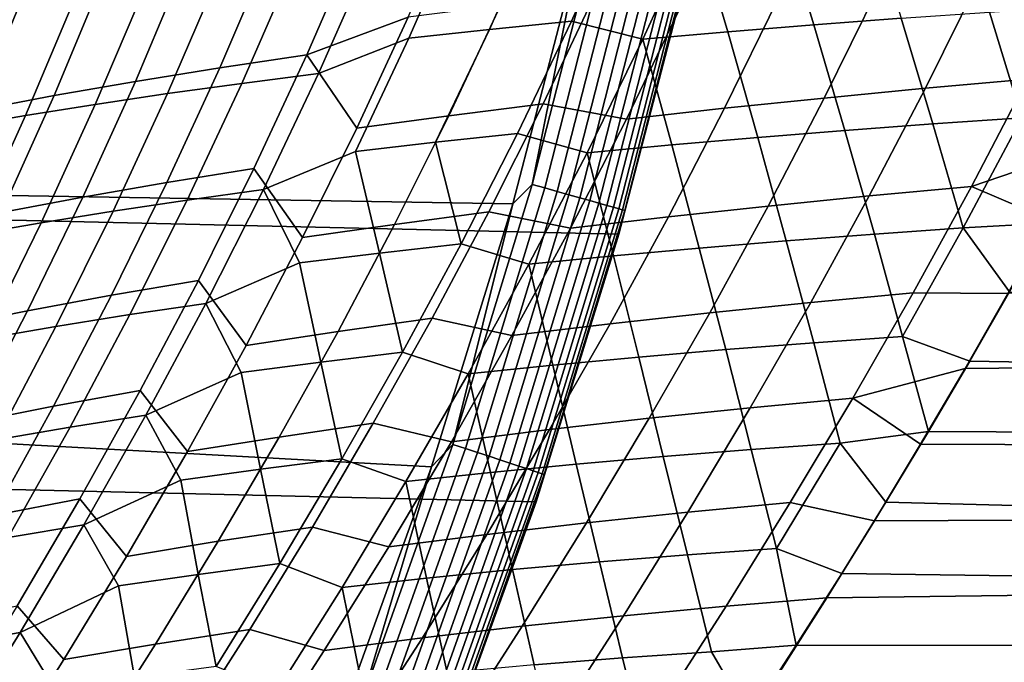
# Model space of a CAD drawing. Header units: metres. Extents: x -28 to 70, y -212 to 28.
# Tile 147 of 239: x 23.73 to 28.2, y -9.47 to -6.55. Entities that reach past the tile are written whole.
import ezdxf

# ---------------------------------------------------------------- set-up
doc = ezdxf.new("R2010")
doc.units = ezdxf.units.M
doc.layers.add('solid_10_261_102_XXX', color=7, linetype='CONTINUOUS')

msp = doc.modelspace()

# ---------------------------------------------------------------- linework, layer by layer
at = {"layer": 'solid_10_261_102_XXX'}
for points in [[(26.450205, -7.525734, -5), (-26.769545, -6.296132, -5), (-27.031759, -5.053116, -5), (26.769545, -6.296132, -5)], [(25.035469, -6.713106, 133.953827), (25.494452, -6.542109, 133.782639), (25.714964, -6.031141, 133.938904), (25.262138, -6.189794, 134.115906)], [(25.862659, -6.597704, 94.432526), (26.093443, -6.077456, 94.269493), (26.466856, -6.043052, 94.41497), (26.234863, -6.560521, 94.578285)], [(26.466856, -6.043052, 94.41497), (26.798952, -6.120088, 94.574814), (26.558443, -6.642921, 94.744347), (26.234863, -6.560521, 94.578285)], [(27.185192, -6.088622, 94.681549), (27.576862, -6.058801, 94.76825), (27.730043, -6.547384, 95.004044), (27.334433, -6.577353, 94.937943)], [(25.087425, -6.798535, 94.12458), (25.32308, -6.263962, 93.956131), (25.727673, -6.113692, 94.10527), (25.498152, -6.636965, 94.268005)], [(25.498152, -6.636965, 94.268005), (25.727673, -6.113692, 94.10527), (26.093443, -6.077456, 94.269493), (25.862659, -6.597704, 94.432526)], [(26.056801, -7.300773, -0.003646), (26.362089, -6.107242, -0.003646), (26.282734, -6.182054)], [(26.114044, -7.316812, -0.014544), (26.420002, -6.120659, -0.014544), (26.362089, -6.107242, -0.003646), (26.056801, -7.300773, -0.003646)], [(26.798952, -6.120088, 94.574814), (27.185192, -6.088622, 94.681549), (27.334433, -6.577353, 94.937943), (26.943661, -6.609174, 94.851227)], [(26.169603, -7.332379, -0.032535), (26.476213, -6.133681, -0.032535), (26.420002, -6.120659, -0.014544), (26.114044, -7.316812, -0.014544)], [(26.222666, -7.347247, -0.057356), (26.529898, -6.146118, -0.057356), (26.476213, -6.133681, -0.032535), (26.169603, -7.332379, -0.032535)], [(26.272457, -7.361197, -0.088645), (26.580273, -6.157788, -0.088645), (26.529898, -6.146118, -0.057356), (26.222666, -7.347247, -0.057356)], [(26.318251, -7.374028, -0.125945), (26.626602, -6.168521, -0.125945), (26.580273, -6.157788, -0.088645), (26.272457, -7.361197, -0.088645)], [(26.558443, -6.642921, 94.744347), (26.798952, -6.120088, 94.574814), (26.943661, -6.609174, 94.851227)], [(25.96916, -7.389359), (26.282734, -6.182054), (21.081408, -6.290798), (20.752855, -7.301978)], [(24.865923, -6.244205, 134.346924), (24.640198, -6.772108, 134.184723), (25.035469, -6.713106, 133.953827), (25.262138, -6.189794, 134.115906)], [(26.056801, -7.300773, -0.003646), (26.282734, -6.182054), (25.96916, -7.389359)], [(26.359375, -7.38555, -0.16871), (26.668209, -6.17816, -0.16871), (26.626602, -6.168521, -0.125945), (26.318251, -7.374028, -0.125945)], [(26.395231, -7.395597, -0.216316), (26.704485, -6.186564, -0.216316), (26.668209, -6.17816, -0.16871), (26.359375, -7.38555, -0.16871)], [(26.425293, -7.40402, -0.268066), (26.7349, -6.19361, -0.268066), (26.704485, -6.186564, -0.216316), (26.395231, -7.395597, -0.216316)], [(26.449123, -7.410697, -0.323206), (26.759008, -6.199196, -0.323206), (26.7349, -6.19361, -0.268066), (26.425293, -7.40402, -0.268066)], [(26.466373, -7.41553, -0.380929), (26.776461, -6.203239, -0.380929), (26.759008, -6.199196, -0.323206), (26.449123, -7.410697, -0.323206)], [(26.476791, -7.418449, -0.440391), (26.787001, -6.205681, -0.440391), (26.776461, -6.203239, -0.380929), (26.466373, -7.41553, -0.380929)], [(24.482586, -6.301054, 134.59964), (24.257776, -6.833811, 134.437286), (24.640198, -6.772108, 134.184723), (24.865923, -6.244205, 134.346924)], [(26.476791, -7.418449, -0.440391), (26.769547, -6.296136, -0.5), (26.787001, -6.205681, -0.440391)], [(24.740488, -6.842817, 93.924225), (24.974857, -6.304701, 93.756058), (25.32308, -6.263962, 93.956131), (25.087425, -6.798535, 94.12458)], [(26.074398, -8.739312, -5), (-26.450205, -7.525734, -5), (-26.769545, -6.296132, -5), (26.450205, -7.525734, -5)], [(24.113049, -6.360374, 134.873184), (23.889088, -6.898236, 134.710632), (24.257776, -6.833811, 134.437286), (24.482586, -6.301054, 134.59964)], [(24.403107, -6.889276, 93.706924), (24.636209, -6.347392, 93.539009), (24.974857, -6.304701, 93.756058), (24.740488, -6.842817, 93.924225)], [(26.769547, -6.296136, -0.5), (26.450207, -7.525728, -0.5), (26.450205, -7.525734, -5), (26.769545, -6.296132, -5)], [(26.476791, -7.418449, -0.440391), (26.450207, -7.525728, -0.5), (26.769547, -6.296136, -0.5)], [(28.083147, -6.371315, 133.014694), (27.839647, -6.865004, 132.842438), (28.302902, -6.823353, 132.814285), (28.546234, -6.331348, 132.985519)], [(23.758236, -6.422201, 135.166641), (23.535023, -6.965403, 135.003845), (23.889088, -6.898236, 134.710632), (24.113049, -6.360374, 134.873184)], [(24.07588, -6.937915, 93.473312), (24.307764, -6.392051, 93.305618), (24.636209, -6.347392, 93.539009), (24.403107, -6.889276, 93.706924)], [(27.624853, -6.413239, 133.071381), (27.381424, -6.908991, 132.898361), (27.839647, -6.865004, 132.842438), (28.083147, -6.371315, 133.014694)], [(23.419071, -6.486568, 135.479126), (23.196468, -7.035332, 135.315979), (23.535023, -6.965403, 135.003845), (23.758236, -6.422201, 135.166641)], [(23.759411, -6.988741, 93.224014), (23.990149, -6.438693, 93.056496), (24.307764, -6.392051, 93.305618), (24.07588, -6.937915, 93.473312)], [(27.172424, -6.457252, 133.154984), (26.929264, -6.955431, 132.9814), (27.381424, -6.908991, 132.898361), (27.624853, -6.413239, 133.071381)], [(23.454304, -7.041759, 92.959671), (23.683989, -6.487334, 92.792267), (23.990149, -6.438693, 93.056496), (23.759411, -6.988741, 93.224014)], [(25.912941, -6.489321, 133.597809), (25.678787, -6.989161, 133.429413), (26.106686, -6.935454, 133.269119), (26.341541, -6.439067, 133.437317)], [(26.341541, -6.439067, 133.437317), (26.106686, -6.935454, 133.269119), (26.484205, -7.004443, 133.090851), (26.726927, -6.503483, 133.264832)], [(26.726927, -6.503483, 133.264832), (26.484205, -7.004443, 133.090851), (26.929264, -6.955431, 132.9814), (27.172424, -6.457252, 133.154984)], [(25.494452, -6.542109, 133.782639), (25.26107, -7.045711, 133.614044), (25.678787, -6.989161, 133.429413), (25.912941, -6.489321, 133.597809)], [(28.12977, -6.519197, 95.049072), (28.532894, -6.492721, 95.072563), (28.716997, -6.865035, 95.215134), (28.277063, -6.999098, 95.254196)], [(25.035469, -6.713106, 133.953827), (25.26107, -7.045711, 133.614044), (25.494452, -6.542109, 133.782639)], [(25.61919, -7.109031, 94.608208), (25.862659, -6.597704, 94.432526), (26.234863, -6.560521, 94.578285), (25.990351, -7.069174, 94.754181)], [(26.234863, -6.560521, 94.578285), (26.558443, -6.642921, 94.744347), (26.305418, -7.156868, 94.926849), (25.990351, -7.069174, 94.754181)], [(27.334433, -6.577353, 94.937943), (27.730043, -6.547384, 95.004044), (27.874168, -7.026453, 95.231224), (27.474861, -7.055845, 95.186501)], [(27.730043, -6.547384, 95.004044), (28.12977, -6.519197, 95.049072), (28.277063, -6.999098, 95.254196), (27.874168, -7.026453, 95.231224)], [(25.255775, -7.151224, 94.443459), (25.498152, -6.636965, 94.268005), (25.862659, -6.597704, 94.432526), (25.61919, -7.109031, 94.608208)], [(26.943661, -6.609174, 94.851227), (27.334433, -6.577353, 94.937943), (27.474861, -7.055845, 95.186501), (27.079834, -7.087338, 95.120537)], [(24.838512, -7.32376, 94.30632), (25.087425, -6.798535, 94.12458), (25.498152, -6.636965, 94.268005), (25.255775, -7.151224, 94.443459)], [(26.305418, -7.156868, 94.926849), (26.558443, -6.642921, 94.744347), (26.689789, -7.120992, 95.033821)], [(26.558443, -6.642921, 94.744347), (26.943661, -6.609174, 94.851227), (27.079834, -7.087338, 95.120537), (26.689789, -7.120992, 95.033821)], [(24.640198, -6.772108, 134.184723), (24.401054, -7.291839, 134.009537), (24.795538, -7.228479, 133.7789), (25.035469, -6.713106, 133.953827)], [(25.035469, -6.713106, 133.953827), (24.795538, -7.228479, 133.7789), (25.015881, -7.541756, 133.433289), (25.26107, -7.045711, 133.614044)], [(24.257776, -6.833811, 134.437286), (24.019382, -7.358171, 134.261826), (24.401054, -7.291839, 134.009537), (24.640198, -6.772108, 134.184723)], [(24.492666, -7.371498, 94.105804), (24.740488, -6.842817, 93.924225), (25.087425, -6.798535, 94.12458), (24.838512, -7.32376, 94.30632)], [(27.839647, -6.865004, 132.842438), (27.585068, -7.352902, 132.657822), (28.048605, -7.309988, 132.63063), (28.302902, -6.823353, 132.814285)], [(28.302902, -6.823353, 132.814285), (28.048605, -7.309988, 132.63063), (28.576632, -7.129875, 132.685959), (28.74506, -6.805003, 132.806702)], [(23.889088, -6.898236, 134.710632), (23.651371, -7.42748, 134.534821), (24.019382, -7.358171, 134.261826), (24.257776, -6.833811, 134.437286)], [(24.156347, -7.421642, 93.888382), (24.403107, -6.889276, 93.706924), (24.740488, -6.842817, 93.924225), (24.492666, -7.371498, 94.105804)], [(27.381424, -6.908991, 132.898361), (27.126781, -7.398555, 132.713013), (27.585068, -7.352902, 132.657822), (27.839647, -6.865004, 132.842438)], [(23.535023, -6.965403, 135.003845), (23.297873, -7.499771, 134.827591), (23.651371, -7.42748, 134.534821), (23.889088, -6.898236, 134.710632)], [(23.830137, -7.474187, 93.654694), (24.07588, -6.937915, 93.473312), (24.403107, -6.889276, 93.706924), (24.156347, -7.421642, 93.888382)], [(26.929264, -6.955431, 132.9814), (26.674751, -7.44705, 132.795471), (27.126781, -7.398555, 132.713013), (27.381424, -6.908991, 132.898361)], [(23.514606, -7.529127, 93.405373), (23.759411, -6.988741, 93.224014), (24.07588, -6.937915, 93.473312), (23.830137, -7.474187, 93.654694)], [(25.678787, -6.989161, 133.429413), (25.432991, -7.481726, 133.248932), (25.860344, -7.42486, 133.088928), (26.106686, -6.935454, 133.269119)], [(26.106686, -6.935454, 133.269119), (25.860344, -7.42486, 133.088928), (26.229982, -7.498492, 132.904495), (26.484205, -7.004443, 133.090851)], [(26.484205, -7.004443, 133.090851), (26.229982, -7.498492, 132.904495), (26.674751, -7.44705, 132.795471), (26.929264, -6.955431, 132.9814)], [(23.210337, -7.586455, 93.141075), (23.454304, -7.041759, 92.959671), (23.759411, -6.988741, 93.224014), (23.514606, -7.529127, 93.405373)], [(25.26107, -7.045711, 133.614044), (25.015881, -7.541756, 133.433289), (25.432991, -7.481726, 133.248932), (25.678787, -6.989161, 133.429413)], [(27.874168, -7.026453, 95.231224), (28.277063, -6.999098, 95.254196), (28.011065, -7.498224, 95.448578)], [(28.277063, -6.999098, 95.254196), (28.559084, -7.168494, 95.328827), (28.393631, -7.476025, 95.449821), (28.011065, -7.498224, 95.448578)], [(27.474861, -7.055845, 95.186501), (27.874168, -7.026453, 95.231224), (28.011065, -7.498224, 95.448578), (27.608221, -7.526197, 95.426071)], [(25.61919, -7.109031, 94.608208), (25.990351, -7.069174, 94.754181), (25.734598, -7.569527, 94.942497)], [(25.990351, -7.069174, 94.754181), (26.305418, -7.156868, 94.926849), (26.041254, -7.662438, 95.122124), (25.734598, -7.569527, 94.942497)], [(26.689789, -7.120992, 95.033821), (27.079834, -7.087338, 95.120537), (27.209146, -7.556556, 95.381645), (26.81451, -7.589349, 95.315834)], [(27.079834, -7.087338, 95.120537), (27.474861, -7.055845, 95.186501), (27.608221, -7.526197, 95.426071), (27.209146, -7.556556, 95.381645)], [(25.255775, -7.151224, 94.443459), (25.61919, -7.109031, 94.608208), (25.734598, -7.569527, 94.942497), (25.364273, -7.611906, 94.796387)], [(26.305418, -7.156868, 94.926849), (26.689789, -7.120992, 95.033821), (26.81451, -7.589349, 95.315834), (26.42499, -7.624627, 95.229149)], [(28.048605, -7.309988, 132.63063), (28.399424, -7.460107, 132.55658), (28.576632, -7.129875, 132.685959)], [(24.838512, -7.32376, 94.30632), (25.255775, -7.151224, 94.443459), (25.364273, -7.611906, 94.796387), (25.001738, -7.656888, 94.631508)], [(26.041254, -7.662438, 95.122124), (26.305418, -7.156868, 94.926849), (26.42499, -7.624627, 95.229149)], [(24.401054, -7.291839, 134.009537), (24.149532, -7.803136, 133.821487), (24.543421, -7.7357, 133.591248), (24.795538, -7.228479, 133.7789)], [(24.795538, -7.228479, 133.7789), (24.543421, -7.7357, 133.591248), (24.759768, -8.030349, 133.240326), (25.015881, -7.541756, 133.433289)], [(25.600178, -8.580841), (25.96916, -7.389359), (20.752855, -7.301978), (20.375834, -8.296103)], [(24.019382, -7.358171, 134.261826), (23.76841, -7.873825, 134.073334), (24.149532, -7.803136, 133.821487), (24.401054, -7.291839, 134.009537)], [(25.697506, -8.479172, -0.003646), (26.056801, -7.300773, -0.003646), (25.96916, -7.389359)], [(25.75396, -8.4978, -0.014544), (26.114044, -7.316812, -0.014544), (26.056801, -7.300773, -0.003646), (25.697506, -8.479172, -0.003646)], [(25.808752, -8.51588, -0.032535), (26.169603, -7.332379, -0.032535), (26.114044, -7.316812, -0.014544), (25.75396, -8.4978, -0.014544)], [(27.585068, -7.352902, 132.657822), (27.320232, -7.835444, 132.460663), (27.784157, -7.791708, 132.434372), (28.048605, -7.309988, 132.63063)], [(28.048605, -7.309988, 132.63063), (27.784157, -7.791708, 132.434372), (28.213888, -7.79515, 132.41835), (28.399424, -7.460107, 132.55658)], [(23.651371, -7.42748, 134.534821), (23.400867, -7.947751, 134.34581), (23.76841, -7.873825, 134.073334), (24.019382, -7.358171, 134.261826)], [(24.232567, -7.891002, 94.300682), (24.492666, -7.371498, 94.105804), (24.838512, -7.32376, 94.30632), (24.577562, -7.839951, 94.501221)], [(24.577562, -7.839951, 94.501221), (24.838512, -7.32376, 94.30632), (25.001738, -7.656888, 94.631508)], [(25.861084, -8.533147, -0.057356), (26.222666, -7.347247, -0.057356), (26.169603, -7.332379, -0.032535), (25.808752, -8.51588, -0.032535)], [(25.910189, -8.549349, -0.088645), (26.272457, -7.361197, -0.088645), (26.222666, -7.347247, -0.057356), (25.861084, -8.533147, -0.057356)], [(25.955351, -8.564251, -0.125945), (26.318251, -7.374028, -0.125945), (26.272457, -7.361197, -0.088645), (25.910189, -8.549349, -0.088645)], [(27.126781, -7.398555, 132.713013), (26.861771, -7.882343, 132.515152), (27.320232, -7.835444, 132.460663), (27.585068, -7.352902, 132.657822)], [(23.897072, -7.944699, 94.083282), (24.156347, -7.421642, 93.888382), (24.492666, -7.371498, 94.105804), (24.232567, -7.891002, 94.300682)], [(25.697506, -8.479172, -0.003646), (25.96916, -7.389359), (25.600178, -8.580841)], [(25.995909, -8.577633, -0.16871), (26.359375, -7.38555, -0.16871), (26.318251, -7.374028, -0.125945), (25.955351, -8.564251, -0.125945)], [(26.031269, -8.589301, -0.216316), (26.395231, -7.395597, -0.216316), (26.359375, -7.38555, -0.16871), (25.995909, -8.577633, -0.16871)], [(26.060917, -8.599084, -0.268066), (26.425293, -7.40402, -0.268066), (26.395231, -7.395597, -0.216316), (26.031269, -8.589301, -0.216316)], [(26.084419, -8.606838, -0.323206), (26.449123, -7.410697, -0.323206), (26.425293, -7.40402, -0.268066), (26.060917, -8.599084, -0.268066)], [(26.101431, -8.612452, -0.380929), (26.466373, -7.41553, -0.380929), (26.449123, -7.410697, -0.323206), (26.084419, -8.606838, -0.323206)], [(26.674751, -7.44705, 132.795471), (26.40974, -7.932491, 132.597061), (26.861771, -7.882343, 132.515152), (27.126781, -7.398555, 132.713013)], [(23.571627, -8.001021, 93.849678), (23.830137, -7.474187, 93.654694), (24.156347, -7.421642, 93.888382), (23.897072, -7.944699, 94.083282)], [(25.432991, -7.481726, 133.248932), (25.176443, -7.967161, 133.056351), (25.603416, -7.907471, 132.896698), (25.860344, -7.42486, 133.088928)], [(25.860344, -7.42486, 133.088928), (25.603416, -7.907471, 132.896698), (25.965117, -7.985978, 132.705643), (26.229982, -7.498492, 132.904495)], [(26.229982, -7.498492, 132.904495), (25.965117, -7.985978, 132.705643), (26.40974, -7.932491, 132.597061), (26.674751, -7.44705, 132.795471)], [(26.111706, -8.615842, -0.440391), (26.476791, -7.418449, -0.440391), (26.466373, -7.41553, -0.380929), (26.101431, -8.612452, -0.380929)], [(26.111706, -8.615842, -0.440391), (26.450207, -7.525728, -0.5), (26.476791, -7.418449, -0.440391)], [(23.256783, -8.059951, 93.600525), (23.514606, -7.529127, 93.405373), (23.830137, -7.474187, 93.654694), (23.571627, -8.001021, 93.849678)], [(25.015881, -7.541756, 133.433289), (24.759768, -8.030349, 133.240326), (25.176443, -7.967161, 133.056351), (25.432991, -7.481726, 133.248932)], [(27.608221, -7.526197, 95.426071), (28.011065, -7.498224, 95.448578), (27.736166, -7.990052, 95.655373)], [(28.011065, -7.498224, 95.448578), (28.220987, -7.787316, 95.578339), (28.041161, -8.102276, 95.714676), (27.736166, -7.990052, 95.655373)], [(28.011065, -7.498224, 95.448578), (28.393631, -7.476025, 95.449821), (28.220987, -7.787316, 95.578339)], [(25.642992, -9.934133, -5), (-26.074398, -8.739312, -5), (-26.450205, -7.525734, -5), (26.074398, -8.739312, -5)], [(26.450207, -7.525728, -0.5), (26.074419, -8.739262, -0.5), (26.074398, -8.739312, -5), (26.450205, -7.525734, -5)], [(26.111706, -8.615842, -0.440391), (26.074419, -8.739262, -0.5), (26.450207, -7.525728, -0.5)], [(27.209146, -7.556556, 95.381645), (27.608221, -7.526197, 95.426071), (27.736166, -7.990052, 95.655373), (27.333212, -8.018388, 95.633293)], [(25.364273, -7.611906, 94.796387), (25.734598, -7.569527, 94.942497), (25.468834, -8.061597, 95.14296)], [(25.734598, -7.569527, 94.942497), (26.041254, -7.662438, 95.122124), (25.76725, -8.15954, 95.329849), (25.468834, -8.061597, 95.14296)], [(26.81451, -7.589349, 95.315834), (27.209146, -7.556556, 95.381645), (27.333212, -8.018388, 95.633293), (26.934191, -8.049467, 95.589142)], [(25.001738, -7.656888, 94.631508), (25.364273, -7.611906, 94.796387), (25.468834, -8.061597, 95.14296), (25.099123, -8.106314, 94.996811)], [(26.041254, -7.662438, 95.122124), (26.42499, -7.624627, 95.229149), (26.539755, -8.083328, 95.523476), (26.150558, -8.120007, 95.436867)], [(26.42499, -7.624627, 95.229149), (26.81451, -7.589349, 95.315834), (26.934191, -8.049467, 95.589142), (26.539755, -8.083328, 95.523476)], [(24.577562, -7.839951, 94.501221), (25.001738, -7.656888, 94.631508), (25.099123, -8.106314, 94.996811), (24.73724, -8.153912, 94.831924)], [(25.76725, -8.15954, 95.329849), (26.041254, -7.662438, 95.122124), (26.150558, -8.120007, 95.436867)], [(24.149532, -7.803136, 133.821487), (23.886477, -8.306135, 133.620453), (24.27997, -8.234949, 133.390732), (24.543421, -7.7357, 133.591248)], [(24.543421, -7.7357, 133.591248), (24.27997, -8.234949, 133.390732), (24.493433, -8.511889, 133.034927), (24.759768, -8.030349, 133.240326)], [(28.020189, -8.134683, 132.270935), (27.817976, -8.478687, 132.113861), (68.738998, -8.640317, 132.037323), (68.738998, -7.729782, 132.445877)], [(28.213888, -7.79515, 132.41835), (28.020189, -8.134683, 132.270935), (68.738998, -7.729782, 132.445877)], [(23.76841, -7.873825, 134.073334), (23.505697, -8.380858, 133.871689), (23.886477, -8.306135, 133.620453), (24.149532, -7.803136, 133.821487)], [(27.320232, -7.835444, 132.460663), (27.045763, -8.31325, 132.250626), (27.510138, -8.269143, 132.225113), (27.784157, -7.791708, 132.434372)], [(27.784157, -7.791708, 132.434372), (27.510138, -8.269143, 132.225113), (28.020189, -8.134683, 132.270935), (28.213888, -7.79515, 132.41835)], [(28.041161, -8.102276, 95.714676), (28.220987, -7.787316, 95.578339), (54.200001, -8.551102, 95.920212)], [(23.961447, -8.401098, 94.508614), (24.232567, -7.891002, 94.300682), (24.577562, -7.839951, 94.501221), (24.305841, -8.346908, 94.709023)], [(24.305841, -8.346908, 94.709023), (24.577562, -7.839951, 94.501221), (24.73724, -8.153912, 94.831924)], [(26.861771, -7.882343, 132.515152), (26.587036, -8.360956, 132.304474), (27.045763, -8.31325, 132.250626), (27.320232, -7.835444, 132.460663)], [(23.400867, -7.947751, 134.34581), (23.138409, -8.459087, 134.143463), (23.505697, -8.380858, 133.871689), (23.76841, -7.873825, 134.073334)], [(23.626514, -8.458177, 94.291412), (23.897072, -7.944699, 94.083282), (24.232567, -7.891002, 94.300682), (23.961447, -8.401098, 94.508614)], [(26.40974, -7.932491, 132.597061), (26.134901, -8.412333, 132.38588), (26.587036, -8.360956, 132.304474), (26.861771, -7.882343, 132.515152)], [(23.301573, -8.518111, 94.058083), (23.571627, -8.001021, 93.849678), (23.897072, -7.944699, 94.083282), (23.626514, -8.458177, 94.291412)], [(25.176443, -7.967161, 133.056351), (24.909836, -8.445905, 132.851425), (25.33658, -8.383759, 132.692184), (25.603416, -7.907471, 132.896698)], [(25.603416, -7.907471, 132.896698), (25.33658, -8.383759, 132.692184), (25.690302, -8.467449, 132.493988), (25.965117, -7.985978, 132.705643)], [(25.965117, -7.985978, 132.705643), (25.690302, -8.467449, 132.493988), (26.134901, -8.412333, 132.38588), (26.40974, -7.932491, 132.597061)], [(24.759768, -8.030349, 133.240326), (24.493433, -8.511889, 133.034927), (24.909836, -8.445905, 132.851425), (25.176443, -7.967161, 133.056351)], [(27.333212, -8.018388, 95.633293), (27.736166, -7.990052, 95.655373), (27.853981, -8.420749, 95.859131), (27.453581, -8.474356, 95.874222)], [(27.736166, -7.990052, 95.655373), (28.041161, -8.102276, 95.714676), (27.853981, -8.420749, 95.859131)], [(26.934191, -8.049467, 95.589142), (27.333212, -8.018388, 95.633293), (27.453581, -8.474356, 95.874222), (27.050367, -8.502804, 95.852501)], [(25.099123, -8.106314, 94.996811), (25.468834, -8.061597, 95.14296), (25.194265, -8.54514, 95.355255)], [(25.468834, -8.061597, 95.14296), (25.76725, -8.15954, 95.329849), (25.484674, -8.647933, 95.549683), (25.194265, -8.54514, 95.355255)], [(26.539755, -8.083328, 95.523476), (26.934191, -8.049467, 95.589142), (27.050367, -8.502804, 95.852501), (26.651237, -8.534362, 95.808609)], [(24.73724, -8.153912, 94.831924), (25.099123, -8.106314, 94.996811), (25.194265, -8.54514, 95.355255), (24.824949, -8.591993, 95.209175)], [(25.76725, -8.15954, 95.329849), (26.150558, -8.120007, 95.436867), (26.256826, -8.569053, 95.743118), (25.867762, -8.606902, 95.656616)], [(26.150558, -8.120007, 95.436867), (26.539755, -8.083328, 95.523476), (26.651237, -8.534362, 95.808609), (26.256826, -8.569053, 95.743118)], [(27.853981, -8.420749, 95.859131), (28.041161, -8.102276, 95.714676), (54.200001, -8.551102, 95.920212)], [(24.305841, -8.346908, 94.709023), (24.73724, -8.153912, 94.831924), (24.824949, -8.591993, 95.209175), (24.46349, -8.64201, 95.044411)], [(25.484674, -8.647933, 95.549683), (25.76725, -8.15954, 95.329849), (25.867762, -8.606902, 95.656616)], [(27.510138, -8.269143, 132.225113), (27.817976, -8.478687, 132.113861), (28.020189, -8.134683, 132.270935)], [(23.886477, -8.306135, 133.620453), (23.61264, -8.801176, 133.406189), (24.00593, -8.726616, 133.177124), (24.27997, -8.234949, 133.390732)], [(24.27997, -8.234949, 133.390732), (24.00593, -8.726616, 133.177124), (24.217566, -8.986785, 132.816833), (24.493433, -8.511889, 133.034927)], [(25.176571, -9.753982), (25.600178, -8.580841), (20.375834, -8.296103), (19.951223, -9.270848)], [(27.045763, -8.31325, 132.250626), (26.762287, -8.78691, 132.02739), (27.22715, -8.742893, 132.002533), (27.510138, -8.269143, 132.225113)], [(27.510138, -8.269143, 132.225113), (27.22715, -8.742893, 132.002533), (27.608614, -8.825652, 131.947357), (27.817976, -8.478687, 132.113861)], [(23.505697, -8.380858, 133.871689), (23.232, -8.879563, 133.656647), (23.61264, -8.801176, 133.406189), (23.886477, -8.306135, 133.620453)], [(23.680571, -8.901425, 94.729332), (23.961447, -8.401098, 94.508614), (24.305841, -8.346908, 94.709023), (24.02462, -8.844299, 94.929436)], [(24.02462, -8.844299, 94.929436), (24.305841, -8.346908, 94.709023), (24.46349, -8.64201, 95.044411)], [(26.587036, -8.360956, 132.304474), (26.30324, -8.83497, 132.080704), (26.762287, -8.78691, 132.02739), (27.045763, -8.31325, 132.250626)], [(24.909836, -8.445905, 132.851425), (24.633854, -8.918407, 132.633881), (25.060507, -8.854215, 132.475128), (25.33658, -8.383759, 132.692184)], [(25.33658, -8.383759, 132.692184), (25.060507, -8.854215, 132.475128), (25.406244, -8.943431, 132.269272), (25.690302, -8.467449, 132.493988)], [(26.134901, -8.412333, 132.38588), (25.85092, -8.887126, 132.161606), (26.30324, -8.83497, 132.080704), (26.587036, -8.360956, 132.304474)], [(23.34594, -8.961686, 94.51252), (23.626514, -8.458177, 94.291412), (23.961447, -8.401098, 94.508614), (23.680571, -8.901425, 94.729332)], [(25.690302, -8.467449, 132.493988), (25.406244, -8.943431, 132.269272), (25.85092, -8.887126, 132.161606), (26.134901, -8.412333, 132.38588)], [(27.453581, -8.474356, 95.874222), (27.853981, -8.420749, 95.859131), (27.660347, -8.741709, 96.011597)], [(27.853981, -8.420749, 95.859131), (54.200001, -8.551102, 95.920212), (54.200001, -9.427935, 96.361572), (27.660347, -8.741709, 96.011597)], [(24.493433, -8.511889, 133.034927), (24.217566, -8.986785, 132.816833), (24.633854, -8.918407, 132.633881), (24.909836, -8.445905, 132.851425)], [(25.284948, -9.639997, -0.003646), (25.697506, -8.479172, -0.003646), (25.600178, -8.580841)], [(25.340496, -9.661174, -0.014544), (25.75396, -8.4978, -0.014544), (25.697506, -8.479172, -0.003646), (25.284948, -9.639997, -0.003646)], [(27.050367, -8.502804, 95.852501), (27.453581, -8.474356, 95.874222), (27.16452, -8.950909, 96.104752)], [(27.453581, -8.474356, 95.874222), (27.660347, -8.741709, 96.011597), (27.460569, -9.064545, 96.172096), (27.16452, -8.950909, 96.104752)], [(27.817976, -8.478687, 132.113861), (27.608614, -8.825652, 131.947357), (68.738998, -8.640317, 132.037323)], [(25.394409, -9.681729, -0.032535), (25.808752, -8.51588, -0.032535), (25.75396, -8.4978, -0.014544), (25.340496, -9.661174, -0.014544)], [(25.4459, -9.701361, -0.057356), (25.861084, -8.533147, -0.057356), (25.808752, -8.51588, -0.032535), (25.394409, -9.681729, -0.032535)], [(26.651237, -8.534362, 95.808609), (27.050367, -8.502804, 95.852501), (27.16452, -8.950909, 96.104752), (26.760918, -8.979227, 96.083344)], [(24.824949, -8.591993, 95.209175), (25.194265, -8.54514, 95.355255), (24.912096, -9.019914, 95.579071)], [(25.194265, -8.54514, 95.355255), (25.484674, -8.647933, 95.549683), (25.194803, -9.127374, 95.781273), (24.912096, -9.019914, 95.579071)], [(25.494217, -9.719781, -0.088645), (25.910189, -8.549349, -0.088645), (25.861084, -8.533147, -0.057356), (25.4459, -9.701361, -0.057356)], [(25.538654, -9.736723, -0.125945), (25.955351, -8.564251, -0.125945), (25.910189, -8.549349, -0.088645), (25.494217, -9.719781, -0.088645)], [(25.57856, -9.751937, -0.16871), (25.995909, -8.577633, -0.16871), (25.955351, -8.564251, -0.125945), (25.538654, -9.736723, -0.125945)], [(25.867762, -8.606902, 95.656616), (26.256826, -8.569053, 95.743118), (26.361534, -9.011023, 96.03968), (25.966978, -9.046304, 95.97438)], [(26.256826, -8.569053, 95.743118), (26.651237, -8.534362, 95.808609), (26.760918, -8.979227, 96.083344), (26.361534, -9.011023, 96.03968)], [(24.46349, -8.64201, 95.044411), (24.824949, -8.591993, 95.209175), (24.912096, -9.019914, 95.579071), (24.542957, -9.068683, 95.433189)], [(25.284948, -9.639997, -0.003646), (25.600178, -8.580841), (25.176571, -9.753982)], [(25.484674, -8.647933, 95.549683), (25.867762, -8.606902, 95.656616), (25.966978, -9.046304, 95.97438), (25.577866, -9.085084, 95.888039)], [(25.613354, -9.765203, -0.216316), (26.031269, -8.589301, -0.216316), (25.995909, -8.577633, -0.16871), (25.57856, -9.751937, -0.16871)], [(25.642525, -9.776324, -0.268066), (26.060917, -8.599084, -0.268066), (26.031269, -8.589301, -0.216316), (25.613354, -9.765203, -0.216316)], [(25.665649, -9.785141, -0.323206), (26.084419, -8.606838, -0.323206), (26.060917, -8.599084, -0.268066), (25.642525, -9.776324, -0.268066)], [(25.68239, -9.791523, -0.380929), (26.101431, -8.612452, -0.380929), (26.084419, -8.606838, -0.323206), (25.665649, -9.785141, -0.323206)], [(25.692499, -9.795377, -0.440391), (26.111706, -8.615842, -0.440391), (26.101431, -8.612452, -0.380929), (25.68239, -9.791523, -0.380929)], [(25.692499, -9.795377, -0.440391), (26.074419, -8.739262, -0.5), (26.111706, -8.615842, -0.440391)], [(24.02462, -8.844299, 94.929436), (24.46349, -8.64201, 95.044411), (24.542957, -9.068683, 95.433189), (24.181692, -9.120898, 95.268684)], [(25.194803, -9.127374, 95.781273), (25.484674, -8.647933, 95.549683), (25.577866, -9.085084, 95.888039)], [(27.392736, -9.174774, 131.771423), (27.16968, -9.526342, 131.585464), (68.738998, -9.529337, 131.583847), (68.738998, -8.640317, 132.037323)], [(27.608614, -8.825652, 131.947357), (27.392736, -9.174774, 131.771423), (68.738998, -8.640317, 132.037323)], [(25.156792, -11.107911, -5), (-25.642992, -9.934133, -5), (-26.074398, -8.739312, -5), (25.642992, -9.934133, -5)], [(23.61264, -8.801176, 133.406189), (23.328785, -9.28858, 133.178436), (23.722055, -9.211067, 132.950165), (24.00593, -8.726616, 133.177124)], [(24.00593, -8.726616, 133.177124), (23.722055, -9.211067, 132.950165), (23.933071, -9.455079, 132.585983), (24.217566, -8.986785, 132.816833)], [(26.074419, -8.739262, -0.5), (25.642984, -9.934149, -0.5), (25.642992, -9.934133, -5), (26.074398, -8.739312, -5)], [(25.692499, -9.795377, -0.440391), (25.642984, -9.934149, -0.5), (26.074419, -8.739262, -0.5)], [(26.762287, -8.78691, 132.02739), (26.47094, -9.256103, 131.791077), (26.936306, -9.212615, 131.766724), (27.22715, -8.742893, 132.002533)], [(27.22715, -8.742893, 132.002533), (26.936306, -9.212615, 131.766724), (27.392736, -9.174774, 131.771423), (27.608614, -8.825652, 131.947357)], [(27.460569, -9.064545, 96.172096), (27.660347, -8.741709, 96.011597), (54.200001, -9.427935, 96.361572)], [(26.30324, -8.83497, 132.080704), (26.011524, -9.304077, 131.843933), (26.47094, -9.256103, 131.791077), (26.762287, -8.78691, 132.02739)], [(25.85092, -8.887126, 132.161606), (25.558949, -9.356573, 131.924408), (26.011524, -9.304077, 131.843933), (26.30324, -8.83497, 132.080704)], [(23.391209, -9.391627, 94.96257), (23.680571, -8.901425, 94.729332), (24.02462, -8.844299, 94.929436), (23.735174, -9.331799, 95.162178)], [(23.735174, -9.331799, 95.162178), (24.02462, -8.844299, 94.929436), (24.181692, -9.120898, 95.268684)], [(24.633854, -8.918407, 132.633881), (24.349394, -9.384734, 132.403671), (24.776089, -9.318922, 132.245453), (25.060507, -8.854215, 132.475128)], [(25.060507, -8.854215, 132.475128), (24.776089, -9.318922, 132.245453), (25.114098, -9.413626, 132.031616), (25.406244, -8.943431, 132.269272)], [(24.217566, -8.986785, 132.816833), (23.933071, -9.455079, 132.585983), (24.349394, -9.384734, 132.403671), (24.633854, -8.918407, 132.633881)], [(25.406244, -8.943431, 132.269272), (25.114098, -9.413626, 132.031616), (25.558949, -9.356573, 131.924408), (25.85092, -8.887126, 132.161606)], [(26.760918, -8.979227, 96.083344), (27.16452, -8.950909, 96.104752), (27.253883, -9.389557, 96.341118), (26.870197, -9.419484, 96.346603)], [(27.16452, -8.950909, 96.104752), (27.460569, -9.064545, 96.172096), (27.253883, -9.389557, 96.341118)], [(25.966978, -9.046304, 95.97438), (26.361534, -9.011023, 96.03968), (26.466093, -9.447439, 96.325439), (26.06632, -9.479232, 96.28199)], [(26.361534, -9.011023, 96.03968), (26.760918, -8.979227, 96.083344), (26.870197, -9.419484, 96.346603), (26.466093, -9.447439, 96.325439)], [(24.542957, -9.068683, 95.433189), (24.912096, -9.019914, 95.579071), (24.623533, -9.485673, 95.814079)], [(24.912096, -9.019914, 95.579071), (25.194803, -9.127374, 95.781273), (24.898907, -9.597621, 96.024254), (24.623533, -9.485673, 95.814079)], [(25.577866, -9.085084, 95.888039), (25.966978, -9.046304, 95.97438), (26.06632, -9.479232, 96.28199), (25.671471, -9.51486, 96.216888)], [(24.181692, -9.120898, 95.268684), (24.542957, -9.068683, 95.433189), (24.623533, -9.485673, 95.814079), (24.254354, -9.536116, 95.668533)], [(25.194803, -9.127374, 95.781273), (25.577866, -9.085084, 95.888039), (25.671471, -9.51486, 96.216888), (25.282135, -9.554323, 96.130768)], [(27.253883, -9.389557, 96.341118), (27.460569, -9.064545, 96.172096), (54.200001, -9.427935, 96.361572)], [(23.735174, -9.331799, 95.162178), (24.181692, -9.120898, 95.268684), (24.254354, -9.536116, 95.668533), (23.893053, -9.590289, 95.504448)], [(24.898907, -9.597621, 96.024254), (25.194803, -9.127374, 95.781273), (25.282135, -9.554323, 96.130768)], [(26.936306, -9.212615, 131.766724), (26.639336, -9.676849, 131.518326), (27.16968, -9.526342, 131.585464), (27.392736, -9.174774, 131.771423)], [(23.722055, -9.211067, 132.950165), (23.429493, -9.687974, 132.709961), (23.64142, -9.915791, 132.342834), (23.933071, -9.455079, 132.585983)], [(26.47094, -9.256103, 131.791077), (26.173441, -9.71943, 131.542313), (26.639336, -9.676849, 131.518326), (26.936306, -9.212615, 131.766724)], [(24.699245, -10.90629), (25.176571, -9.753982), (19.951223, -9.270848), (19.480017, -10.223937)], [(26.011524, -9.304077, 131.843933), (25.713606, -9.766932, 131.594803), (26.173441, -9.71943, 131.542313), (26.47094, -9.256103, 131.791077)], [(24.349394, -9.384734, 132.403671), (24.057945, -9.843886, 132.161255), (24.484831, -9.776861, 132.003647), (24.776089, -9.318922, 132.245453)], [(24.776089, -9.318922, 132.245453), (24.484831, -9.776861, 132.003647), (24.815554, -9.876774, 131.781616), (25.114098, -9.413626, 132.031616)], [(25.558949, -9.356573, 131.924408), (25.260691, -9.819374, 131.674866), (25.713606, -9.766932, 131.594803), (26.011524, -9.304077, 131.843933)], [(23.094631, -9.871345, 95.208054), (23.391209, -9.391627, 94.96257), (23.735174, -9.331799, 95.162178), (23.438778, -9.809074, 95.406952)], [(23.438778, -9.809074, 95.406952), (23.735174, -9.331799, 95.162178), (23.893053, -9.590289, 95.504448)], [(25.114098, -9.413626, 132.031616), (24.815554, -9.876774, 131.781616), (25.260691, -9.819374, 131.674866), (25.558949, -9.356573, 131.924408)], [(23.933071, -9.455079, 132.585983), (23.64142, -9.915791, 132.342834), (24.057945, -9.843886, 132.161255), (24.349394, -9.384734, 132.403671)], [(26.466093, -9.447439, 96.325439), (26.870197, -9.419484, 96.346603), (27.042496, -9.715256, 96.518188), (26.571821, -9.879855, 96.599411)], [(26.870197, -9.419484, 96.346603), (27.253883, -9.389557, 96.341118), (27.042496, -9.715256, 96.518188)], [(27.253883, -9.389557, 96.341118), (54.200001, -9.427935, 96.361572), (54.200001, -10.282055, 96.845428), (27.042496, -9.715256, 96.518188)], [(26.06632, -9.479232, 96.28199), (26.466093, -9.447439, 96.325439), (26.571821, -9.879855, 96.599411), (26.167124, -9.907221, 96.578415)]]:
    msp.add_3dface(points, dxfattribs=at)

doc.saveas('drawing.dxf')
